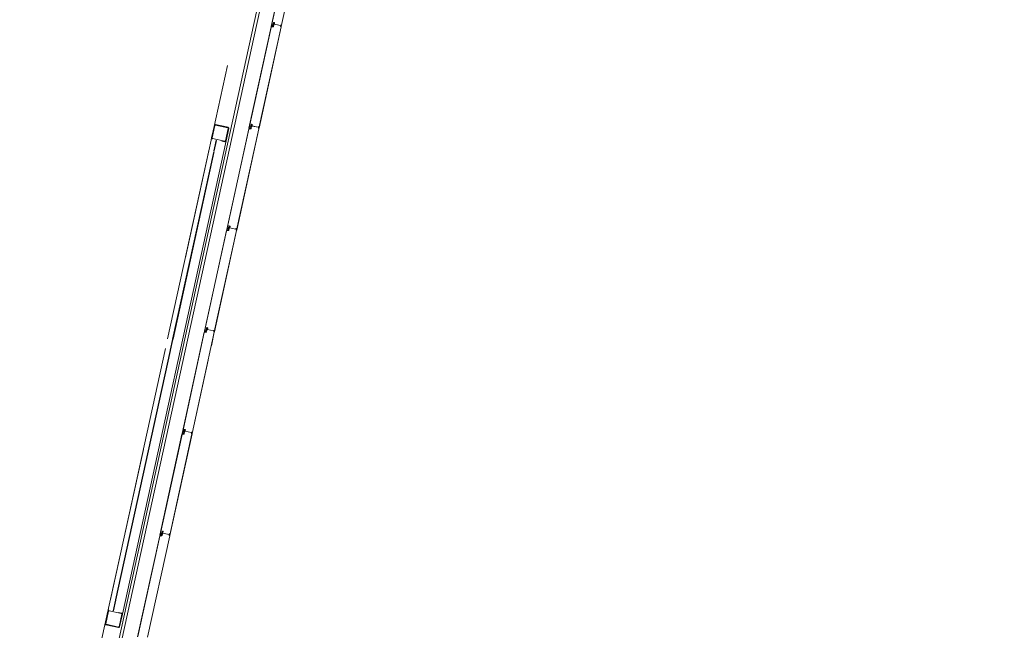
# Model space of a CAD drawing. Header units: metres. Extents: x 233012 to 233264, y 553571 to 554014.
# Tile 67 of 256: x 233055 to 233065, y 553809 to 553815. Entities that reach past the tile are written whole.
import ezdxf

# ---------------------------------------------------------------- set-up
doc = ezdxf.new("R2010")
doc.units = ezdxf.units.M
doc.linetypes.add('NLCS-HIDDEN', pattern=[4, 2, -2])
for name, color, linetype, lineweight in [('A-N---NPP', 251, 'NLCS-HIDDEN', 9), ('A-NA23_vloer', 252, 'Continuous', 0), ('A-NL$1B_3D-modellen_algemeen', 252, 'Continuous', 5), ('A-NL$1B_3D-modellen_algemeen-drsn', 252, 'Continuous', 5)]:
    doc.layers.add(name, color=color, linetype=linetype, lineweight=lineweight)

# ---------------------------------------------------------------- blocks, each defined once
blk = doc.blocks.new('NLRS_41_GM_WPB_waterslag_gen_mie - waterslag-5561632-01_Situatie')
at = {"layer": 'A-NL$1B_3D-modellen_algemeen'}
blk.add_line((36.8, -0.279), (-36.8, -0.279), dxfattribs=at)
blk = doc.blocks.new('NLRS_90_GM_groen wand_mie - NLRS_90_GM_groen wand_mie-V831-01_Situatie')
at = {"layer": 'A-NL$1B_3D-modellen_algemeen'}
for p, q in [((-2.445, 0.15), (-2.465, 0.15)), ((0.27, 0.15), (-2.345, 0.15)), ((2.345, 0.15), (0.37, 0.15)), ((2.465, 0.15), (2.445, 0.15)), ((-2.465, 0), (2.465, 0))]:
    blk.add_line(p, q, dxfattribs=at)
for points, knots in [([(-2.605, 0.14), (-2.605, 0.141), (-2.605, 0.142), (-2.604, 0.144), (-2.604, 0.145), (-2.603, 0.146), (-2.603, 0.147), (-2.602, 0.147), (-2.601, 0.148), (-2.6, 0.149), (-2.599, 0.149), (-2.599, 0.149), (-2.597, 0.15), (-2.596, 0.15), (-2.595, 0.15)], [0, 0, 0, 0, 0.166667, 0.25, 0.333333, 0.416667, 0.458333, 0.5, 0.583333, 0.666667, 0.708333, 0.75, 0.833333, 1, 1, 1, 1]), ([(-2.595, 0.145), (-2.595, 0.145), (-2.596, 0.145), (-2.597, 0.145), (-2.597, 0.144), (-2.598, 0.144), (-2.598, 0.144), (-2.598, 0.144), (-2.599, 0.143), (-2.599, 0.143), (-2.599, 0.143), (-2.6, 0.142), (-2.6, 0.141), (-2.6, 0.14), (-2.6, 0.14)], [0, 0, 0, 0, 0.166667, 0.25, 0.333333, 0.375, 0.416667, 0.5, 0.541667, 0.583333, 0.666667, 0.75, 0.833333, 1, 1, 1, 1]), ([(-2.465, 0.15), (-2.464, 0.15), (-2.463, 0.15), (-2.461, 0.149), (-2.46, 0.149), (-2.459, 0.148), (-2.459, 0.148), (-2.458, 0.147), (-2.457, 0.147), (-2.457, 0.146), (-2.456, 0.145), (-2.456, 0.144), (-2.455, 0.142), (-2.455, 0.141), (-2.455, 0.14)], [0, 0, 0, 0, 0.166667, 0.25, 0.333333, 0.375, 0.416667, 0.5, 0.541667, 0.583333, 0.666667, 0.75, 0.833333, 1, 1, 1, 1]), ([(-2.46, 0.14), (-2.46, 0.14), (-2.46, 0.141), (-2.46, 0.142), (-2.461, 0.143), (-2.461, 0.143), (-2.461, 0.143), (-2.462, 0.144), (-2.462, 0.144), (-2.462, 0.144), (-2.463, 0.144), (-2.463, 0.145), (-2.464, 0.145), (-2.465, 0.145), (-2.465, 0.145)], [0, 0, 0, 0, 0.166667, 0.25, 0.333333, 0.416667, 0.458333, 0.5, 0.583333, 0.666667, 0.708333, 0.75, 0.833333, 1, 1, 1, 1]), ([(2.465, 0.15), (2.464, 0.15), (2.463, 0.15), (2.461, 0.149), (2.46, 0.149), (2.459, 0.148), (2.459, 0.148), (2.458, 0.147), (2.457, 0.147), (2.457, 0.146), (2.456, 0.145), (2.456, 0.144), (2.455, 0.142), (2.455, 0.141), (2.455, 0.14)], [0, 0, 0, 0, 0.166667, 0.25, 0.333333, 0.375, 0.416667, 0.5, 0.541667, 0.583333, 0.666667, 0.75, 0.833333, 1, 1, 1, 1]), ([(2.46, 0.14), (2.46, 0.14), (2.46, 0.141), (2.46, 0.142), (2.461, 0.143), (2.461, 0.143), (2.461, 0.143), (2.462, 0.144), (2.462, 0.144), (2.462, 0.144), (2.463, 0.144), (2.463, 0.145), (2.464, 0.145), (2.465, 0.145), (2.465, 0.145)], [0, 0, 0, 0, 0.166667, 0.25, 0.333333, 0.416667, 0.458333, 0.5, 0.583333, 0.666667, 0.708333, 0.75, 0.833333, 1, 1, 1, 1]), ([(2.605, 0.14), (2.605, 0.141), (2.605, 0.142), (2.604, 0.144), (2.604, 0.145), (2.603, 0.146), (2.603, 0.147), (2.602, 0.147), (2.601, 0.148), (2.6, 0.149), (2.599, 0.149), (2.599, 0.149), (2.597, 0.15), (2.596, 0.15), (2.595, 0.15)], [0, 0, 0, 0, 0.166667, 0.25, 0.333333, 0.416667, 0.458333, 0.5, 0.583333, 0.666667, 0.708333, 0.75, 0.833333, 1, 1, 1, 1]), ([(2.595, 0.145), (2.595, 0.145), (2.596, 0.145), (2.597, 0.145), (2.597, 0.144), (2.598, 0.144), (2.598, 0.144), (2.598, 0.144), (2.599, 0.143), (2.599, 0.143), (2.599, 0.143), (2.6, 0.142), (2.6, 0.141), (2.6, 0.14), (2.6, 0.14)], [0, 0, 0, 0, 0.166667, 0.25, 0.333333, 0.375, 0.416667, 0.5, 0.541667, 0.583333, 0.666667, 0.75, 0.833333, 1, 1, 1, 1]), ([(-2.595, 0), (-2.596, 0), (-2.597, 0), (-2.599, 0.001), (-2.6, 0.001), (-2.601, 0.002), (-2.601, 0.002), (-2.602, 0.003), (-2.603, 0.003), (-2.603, 0.004), (-2.604, 0.005), (-2.604, 0.006), (-2.605, 0.008), (-2.605, 0.009), (-2.605, 0.01)], [0, 0, 0, 0, 0.166667, 0.25, 0.333333, 0.375, 0.416667, 0.5, 0.541667, 0.583333, 0.666667, 0.75, 0.833333, 1, 1, 1, 1]), ([(-2.6, 0.01), (-2.6, 0.01), (-2.6, 0.009), (-2.6, 0.008), (-2.599, 0.007), (-2.599, 0.007), (-2.599, 0.007), (-2.598, 0.006), (-2.598, 0.006), (-2.598, 0.006), (-2.597, 0.006), (-2.597, 0.005), (-2.596, 0.005), (-2.595, 0.005), (-2.595, 0.005)], [0, 0, 0, 0, 0.166667, 0.25, 0.333333, 0.416667, 0.458333, 0.5, 0.583333, 0.666667, 0.708333, 0.75, 0.833333, 1, 1, 1, 1]), ([(-2.465, 0.005), (-2.465, 0.005), (-2.464, 0.005), (-2.463, 0.005), (-2.463, 0.006), (-2.462, 0.006), (-2.462, 0.006), (-2.462, 0.006), (-2.461, 0.007), (-2.461, 0.007), (-2.461, 0.007), (-2.46, 0.008), (-2.46, 0.009), (-2.46, 0.01), (-2.46, 0.01)], [0, 0, 0, 0, 0.166667, 0.25, 0.333333, 0.375, 0.416667, 0.5, 0.541667, 0.583333, 0.666667, 0.75, 0.833333, 1, 1, 1, 1]), ([(-2.455, 0.01), (-2.455, 0.009), (-2.455, 0.008), (-2.456, 0.006), (-2.456, 0.005), (-2.457, 0.004), (-2.457, 0.003), (-2.458, 0.003), (-2.459, 0.002), (-2.46, 0.001), (-2.461, 0.001), (-2.461, 0.001), (-2.463, 0), (-2.464, 0), (-2.465, 0)], [0, 0, 0, 0, 0.166667, 0.25, 0.333333, 0.416667, 0.458333, 0.5, 0.583333, 0.666667, 0.708333, 0.75, 0.833333, 1, 1, 1, 1]), ([(2.455, 0.01), (2.455, 0.009), (2.455, 0.008), (2.456, 0.006), (2.456, 0.005), (2.457, 0.004), (2.457, 0.003), (2.458, 0.003), (2.459, 0.002), (2.46, 0.001), (2.461, 0.001), (2.461, 0.001), (2.463, 0), (2.464, 0), (2.465, 0)], [0, 0, 0, 0, 0.166667, 0.25, 0.333333, 0.416667, 0.458333, 0.5, 0.583333, 0.666667, 0.708333, 0.75, 0.833333, 1, 1, 1, 1]), ([(2.465, 0.005), (2.465, 0.005), (2.464, 0.005), (2.463, 0.005), (2.463, 0.006), (2.462, 0.006), (2.462, 0.006), (2.462, 0.006), (2.461, 0.007), (2.461, 0.007), (2.461, 0.007), (2.46, 0.008), (2.46, 0.009), (2.46, 0.01), (2.46, 0.01)], [0, 0, 0, 0, 0.166667, 0.25, 0.333333, 0.375, 0.416667, 0.5, 0.541667, 0.583333, 0.666667, 0.75, 0.833333, 1, 1, 1, 1]), ([(2.6, 0.01), (2.6, 0.01), (2.6, 0.009), (2.6, 0.008), (2.599, 0.007), (2.599, 0.007), (2.599, 0.007), (2.598, 0.006), (2.598, 0.006), (2.598, 0.006), (2.597, 0.006), (2.597, 0.005), (2.596, 0.005), (2.595, 0.005), (2.595, 0.005)], [0, 0, 0, 0, 0.166667, 0.25, 0.333333, 0.416667, 0.458333, 0.5, 0.583333, 0.666667, 0.708333, 0.75, 0.833333, 1, 1, 1, 1]), ([(2.595, 0), (2.596, 0), (2.597, 0), (2.599, 0.001), (2.6, 0.001), (2.601, 0.002), (2.601, 0.002), (2.602, 0.003), (2.603, 0.003), (2.603, 0.004), (2.604, 0.005), (2.604, 0.006), (2.605, 0.008), (2.605, 0.009), (2.605, 0.01)], [0, 0, 0, 0, 0.166667, 0.25, 0.333333, 0.375, 0.416667, 0.5, 0.541667, 0.583333, 0.666667, 0.75, 0.833333, 1, 1, 1, 1])]:
    blk.add_open_spline(points, degree=3, knots=knots, dxfattribs=at)
at = {"layer": 'A-NL$1B_3D-modellen_algemeen-drsn'}
for p, q in [((-2.605, 0.14), (-2.605, 0.01)), ((-2.6, 0.01), (-2.6, 0.14)), ((-2.465, 0.15), (-2.595, 0.15)), ((-2.595, 0.145), (-2.465, 0.145)), ((-2.46, 0.14), (-2.46, 0.01)), ((2.46, 0.01), (2.46, 0.14)), ((2.595, 0.15), (2.465, 0.15)), ((2.465, 0.145), (2.595, 0.145)), ((2.6, 0.14), (2.6, 0.01)), ((2.605, 0.01), (2.605, 0.14)), ((-2.465, 0.005), (-2.595, 0.005)), ((-2.595, 0), (-2.465, 0)), ((-2.455, 0.01), (-2.455, 0.04)), ((-2.34, 0.1), (-2.45, 0.1)), ((-2.45, 0.095), (-2.34, 0.095)), ((0.26, 0.1), (-2.335, 0.1)), ((-2.335, 0.095), (0.26, 0.095)), ((0.375, 0.1), (0.265, 0.1)), ((0.265, 0.095), (0.375, 0.095)), ((2.335, 0.1), (0.38, 0.1)), ((0.38, 0.095), (2.335, 0.095)), ((2.45, 0.1), (2.34, 0.1)), ((2.34, 0.095), (2.45, 0.095)), ((2.455, 0.04), (2.455, 0.01)), ((2.595, 0.005), (2.465, 0.005)), ((2.465, 0), (2.595, 0))]:
    blk.add_line(p, q, dxfattribs=at)
for centre, start, end in [((2.465, 0.14), 90, 180), ((-2.595, 0.01), 180, 270)]:
    blk.add_arc(centre, 0.01, start, end, dxfattribs=at)
for centre, major_axis, start_param, end_param in [((-2.595, 0.14), (0.00029, 0.01), 0.029378, 1.600174), ((-2.595, 0.14), (0, 0.005), 0, 1.570796), ((-2.465, 0.14), (0.0043, 0.00903), 5.15663, 6.727426), ((-2.465, 0.14), (0.00191, 0.00462), 5.105088, 6.675884), ((2.465, 0.14), (0.00392, 0.0031), 0.900942, 2.471738), ((2.595, 0.14), (0.00685, 0.00729), 5.466578, 7.037374), ((2.595, 0.14), (0.00396, 0.00305), 5.628089, 7.198886), ((-2.595, 0.01), (0.005, 0), 3.141593, 4.712389), ((-2.465, 0.01), (0.00354, 0.00354), 3.926991, 5.497787), ((-2.465, 0.01), (0.0069, 0.00724), 3.9032, 5.473996), ((2.465, 0.01), (0.00894, 0.00447), 2.677938, 4.248735), ((2.465, 0.01), (0.005, 0), 3.141593, 4.712389), ((2.595, 0.01), (0.00425, 0.00263), 4.158814, 5.72961), ((2.595, 0.01), (0.00766, 0.00643), 4.014325, 5.585121)]:
    blk.add_ellipse(centre, major_axis=major_axis, ratio=1, start_param=start_param, end_param=end_param, dxfattribs=at)

msp = doc.modelspace()

# ---------------------------------------------------------------- linework, layer by layer
at = {"layer": 'A-N---NPP', "flags": 128}
msp.add_lwpolyline([(233208.526, 553888.618), (233228.609, 553980.395), (233099.954, 554008.548), (233025.404, 553667.867), (233154.055, 553639.689), (233189.361, 553801.036), (233206.475, 553797.378), (233225.622, 553884.877)], close=True, dxfattribs=at)
at = {"layer": 'A-NA23_vloer', "flags": 128}
msp.add_lwpolyline([(233189.73, 553676.511), (233188.662, 553671.627), (233028.961, 553706.574), (233096.334, 554014.459), (233264.258, 553977.712), (233263.934, 553967.325), (233258.935, 553967.43), (233259.131, 553973.716), (233100.149, 554008.505), (233034.914, 553710.389), (233189.73, 553676.511)], dxfattribs=at)
at = {"layer": 'A-NL$1B_3D-modellen_algemeen-drsn'}
for p, q in [((233058.223, 553816.209), (233057.998, 553815.179)), ((233058, 553815.183), (233058.223, 553816.205)), ((233058.099, 553815.178), (233058.325, 553816.209)), ((233058.1, 553815.178), (233058.326, 553816.209)), ((233057.997, 553815.173), (233057.771, 553814.144)), ((233057.773, 553814.147), (233057.997, 553815.169)), ((233058.098, 553815.174), (233057.873, 553814.143)), ((233057.874, 553814.142), (233058.099, 553815.174)), ((233058.016, 553815.174), (233057.997, 553815.173)), ((233058.016, 553815.173), (233058, 553815.172)), ((233058.009, 553815.178), (233058.012, 553815.194)), ((233058.01, 553815.178), (233058.013, 553815.194)), ((233058.02, 553815.217), (233058.017, 553815.2)), ((233058.018, 553815.2), (233058.021, 553815.217)), ((233058.019, 553815.201), (233058.022, 553815.212)), ((233058.021, 553815.212), (233058.019, 553815.201)), ((233058.023, 553815.194), (233058.019, 553815.176)), ((233058.02, 553815.175), (233058.024, 553815.194)), ((233058.092, 553815.187), (233058.028, 553815.201)), ((233058.031, 553815.215), (233058.029, 553815.202)), ((233058.03, 553815.202), (233058.032, 553815.215)), ((233058.03, 553815.201), (233058.091, 553815.187)), ((233058.097, 553815.191), (233058.097, 553815.178)), ((233058.098, 553815.191), (233058.098, 553815.178)), ((233057.77, 553814.138), (233057.545, 553813.108)), ((233057.77, 553814.134), (233057.547, 553813.112)), ((233057.646, 553813.107), (233057.872, 553814.138)), ((233057.647, 553813.107), (233057.873, 553814.138)), ((233057.79, 553814.138), (233057.77, 553814.138)), ((233057.79, 553814.137), (233057.774, 553814.137)), ((233057.782, 553814.142), (233057.786, 553814.159)), ((233057.783, 553814.142), (233057.787, 553814.159)), ((233057.794, 553814.182), (233057.79, 553814.165)), ((233057.791, 553814.164), (233057.795, 553814.181)), ((233057.794, 553814.176), (233057.792, 553814.165)), ((233057.796, 553814.159), (233057.792, 553814.14)), ((233057.793, 553814.165), (233057.795, 553814.176)), ((233057.793, 553814.14), (233057.797, 553814.159)), ((233057.865, 553814.152), (233057.802, 553814.166)), ((233057.804, 553814.18), (233057.803, 553814.167)), ((233057.804, 553814.167), (233057.805, 553814.18)), ((233057.804, 553814.165), (233057.864, 553814.152)), ((233057.87, 553814.155), (233057.87, 553814.143)), ((233057.871, 553814.155), (233057.871, 553814.143)), ((233057.556, 553813.107), (233057.559, 553813.123)), ((233057.557, 553813.107), (233057.56, 553813.123)), ((233057.567, 553813.146), (233057.563, 553813.129)), ((233057.564, 553813.129), (233057.568, 553813.146)), ((233057.568, 553813.141), (233057.565, 553813.13)), ((233057.569, 553813.123), (233057.565, 553813.105)), ((233057.569, 553813.141), (233057.566, 553813.13)), ((233057.566, 553813.104), (233057.57, 553813.123)), ((233057.639, 553813.116), (233057.575, 553813.13)), ((233057.578, 553813.144), (233057.576, 553813.131)), ((233057.579, 553813.144), (233057.577, 553813.131)), ((233057.577, 553813.13), (233057.638, 553813.116)), ((233057.544, 553813.102), (233057.318, 553812.073)), ((233057.32, 553812.076), (233057.544, 553813.098)), ((233057.645, 553813.103), (233057.419, 553812.072)), ((233057.42, 553812.071), (233057.646, 553813.103)), ((233057.563, 553813.103), (233057.544, 553813.102)), ((233057.547, 553813.101), (233057.563, 553813.102)), ((233057.644, 553813.12), (233057.644, 553813.107)), ((233057.645, 553813.108), (233057.645, 553813.12)), ((233057.317, 553812.067), (233057.092, 553811.037)), ((233057.317, 553812.063), (233057.094, 553811.041)), ((233057.418, 553812.067), (233057.193, 553811.036)), ((233057.336, 553812.067), (233057.317, 553812.067)), ((233057.321, 553812.066), (233057.336, 553812.066)), ((233057.329, 553812.072), (233057.333, 553812.088)), ((233057.33, 553812.071), (233057.334, 553812.088)), ((233057.337, 553812.094), (233057.341, 553812.111)), ((233057.338, 553812.093), (233057.342, 553812.111)), ((233057.341, 553812.105), (233057.339, 553812.095)), ((233057.343, 553812.088), (233057.339, 553812.069)), ((233057.34, 553812.094), (233057.342, 553812.105)), ((233057.344, 553812.088), (233057.34, 553812.069)), ((233057.351, 553812.109), (233057.349, 553812.096)), ((233057.412, 553812.081), (233057.349, 553812.095)), ((233057.352, 553812.109), (233057.35, 553812.096)), ((233057.351, 553812.094), (233057.411, 553812.081)), ((233057.389, 553811.927), (233057.419, 553812.067)), ((233057.417, 553812.084), (233057.417, 553812.072)), ((233057.418, 553812.072), (233057.418, 553812.084)), ((233057.194, 553811.036), (233057.357, 553811.781)), ((233057.09, 553811.031), (233056.865, 553810.002)), ((233056.867, 553810.005), (233057.091, 553811.027)), ((233057.192, 553811.032), (233056.966, 553810.001)), ((233056.967, 553810), (233057.193, 553811.032)), ((233057.11, 553811.032), (233057.09, 553811.031)), ((233057.094, 553811.03), (233057.11, 553811.031)), ((233057.106, 553811.052), (233057.102, 553811.036)), ((233057.103, 553811.036), (233057.107, 553811.052)), ((233057.11, 553811.058), (233057.114, 553811.075)), ((233057.111, 553811.058), (233057.115, 553811.075)), ((233057.115, 553811.07), (233057.112, 553811.059)), ((233057.116, 553811.052), (233057.112, 553811.034)), ((233057.115, 553811.07), (233057.113, 553811.059)), ((233057.117, 553811.052), (233057.113, 553811.033)), ((233057.185, 553811.045), (233057.122, 553811.059)), ((233057.124, 553811.073), (233057.123, 553811.06)), ((233057.124, 553811.06), (233057.125, 553811.073)), ((233057.124, 553811.059), (233057.184, 553811.045)), ((233057.191, 553811.049), (233057.19, 553811.036)), ((233057.191, 553811.037), (233057.192, 553811.049)), ((233056.887, 553810.04), (233056.884, 553810.023)), ((233056.885, 553810.022), (233056.888, 553810.04)), ((233056.888, 553810.034), (233056.886, 553810.024)), ((233056.889, 553810.034), (233056.887, 553810.023)), ((233056.959, 553810.01), (233056.895, 553810.024)), ((233056.898, 553810.038), (233056.896, 553810.025)), ((233056.899, 553810.038), (233056.897, 553810.025)), ((233056.897, 553810.023), (233056.958, 553810.01)), ((233056.864, 553809.996), (233056.639, 553808.966)), ((233056.864, 553809.992), (233056.64, 553808.97)), ((233056.74, 553808.965), (233056.965, 553809.996)), ((233056.741, 553808.965), (233056.966, 553809.996)), ((233056.883, 553809.996), (233056.864, 553809.996)), ((233056.867, 553809.995), (233056.883, 553809.995)), ((233056.876, 553810.001), (233056.879, 553810.017)), ((233056.877, 553810), (233056.88, 553810.017)), ((233056.89, 553810.017), (233056.886, 553809.998)), ((233056.887, 553809.998), (233056.891, 553810.017)), ((233056.964, 553810.013), (233056.964, 553810.001)), ((233056.965, 553810.013), (233056.965, 553810.001))]:
    msp.add_line(p, q, dxfattribs=at)
for centre, major_axis, start_param, end_param in [((233058.001, 553815.168), (0.00298, 0.00267), 0.931354, 2.19532), ((233058.001, 553815.168), (0.00203, -0.00344), 2.699863, 3.963829), ((233058.004, 553815.182), (0.0042, 0.00007), 2.909966, 4.217373), ((233058.004, 553815.182), (0.00345, -0.0024), 3.534291, 4.841698), ((233058.007, 553815.178), (0.00151, -0.00282), 5.313654, 7.14784), ((233058.007, 553815.178), (0.0017, -0.0014), 4.924274, 6.758459), ((233058.007, 553815.178), (0.00081, -0.00205), 5.42827, 7.262456), ((233058.016, 553815.194), (0.00188, -0.00295), 3.371735, 3.930592), ((233058.016, 553815.194), (-0.00016, -0.0035), 3.985195, 4.544052), ((233058.016, 553815.194), (0.00108, -0.00225), 3.490623, 4.04948), ((233058.015, 553815.201), (0.00189, -0.00113), 6.046079, 6.604935), ((233058.015, 553815.201), (0.00144, -0.00166), 0.083893, 0.64275), ((233058.016, 553815.176), (0.00225, 0.00108), 4.29038, 5.620278), ((233058.016, 553815.176), (0.00143, -0.0032), 5.888446, 7.218344), ((233058.016, 553815.176), (0.00275, 0.00217), 4.069193, 5.39909), ((233058.015, 553815.201), (0.00315, -0.00056), 5.686243, 6.2451), ((233058.022, 553815.2), (0.00316, 0.00052), 2.764345, 4.299093), ((233058.022, 553815.2), (0.00218, 0.00029), 2.796726, 4.331349), ((233058.022, 553815.2), (0.0022, -0.00005), 2.951707, 4.48633), ((233058.024, 553815.216), (0.00116, 0.0033), 0.122489, 1.693286), ((233058.024, 553815.216), (0.00116, 0.0033), 0.122489, 1.693286), ((233058.024, 553815.216), (0.00192, 0.0016), 0.662909, 2.233706), ((233058.024, 553815.211), (0.00306, 0.00094), 1.055608, 2.626404), ((233058.02, 553815.195), (0.00138, 0.00322), 4.902642, 6.438001), ((233058.02, 553815.195), (0.00212, -0.00278), 0.704419, 2.239778), ((233058.02, 553815.195), (-0.0004, -0.00247), 1.517566, 3.052924), ((233058.024, 553815.211), (0.00219, 0.00023), 1.249046, 2.819842), ((233058.024, 553815.211), (0.00219, 0.00023), 1.249046, 2.819842), ((233058.026, 553815.211), (0.00246, -0.00204), 0.564994, 2.048524), ((233058.026, 553815.211), (0.00131, 0.00177), 5.221733, 6.705263), ((233058.026, 553815.211), (0.00072, 0.00208), 4.916898, 6.400428), ((233058.03, 553815.203), (0.00077, 0.00341), 1.664264, 2.402198), ((233058.03, 553815.203), (0.0035, -0.00012), 3.048082, 3.786017), ((233058.03, 553815.203), (0.00199, 0.00152), 2.360264, 3.114134), ((233058.028, 553815.215), (-0.00014, -0.0035), 1.481303, 2.964833), ((233058.028, 553815.215), (0.00145, 0.00319), 5.011082, 6.494612), ((233058.028, 553815.215), (0.00137, 0.00209), 5.162977, 6.646507), ((233058.031, 553815.202), (0.00061, -0.00153), 4.202447, 5.685977), ((233058.031, 553815.202), (0.000586, -0.000281), 3.460683, 4.944212), ((233058.031, 553815.202), (0.000142, -0.000634), 4.363322, 5.846852), ((233058.091, 553815.188), (0.000794, -0.000608), 5.150418, 6.721214), ((233058.092, 553815.188), (0.000884, -0.000467), 4.982599, 6.553395), ((233058.095, 553815.191), (0.00069, 0.00186), 0.040866, 1.709453), ((233058.096, 553815.178), (0.0027, -0.0013), 2.472128, 4.943664), ((233058.096, 553815.178), (0.00299, -0.00023), 2.099436, 4.570971), ((233058.095, 553815.191), (0.00031, 0.00126), 4.933576, 7.877773), ((233058.096, 553815.178), (0.00199, -0.00017), 2.107302, 4.578591), ((233058.095, 553815.191), (0.00045, -0.00195), 1.326327, 2.798059), ((233058.095, 553815.191), (0.000034, -0.000291), 1.43767, 4.381867), ((233058.095, 553815.191), (0.000102, -0.000275), 1.198998, 4.143195), ((233058.095, 553815.181), (0.000994, -0.000113), 5.278694, 6.377924), ((233058.098, 553815.179), (0.00164, 0.00075), 2.825219, 5.469697), ((233058.097, 553815.174), (0.000016, -0.001), 1.338972, 2.909768), ((233058.097, 553815.174), (0.000016, -0.001), 1.338972, 2.909768), ((233058.098, 553815.179), (0.000791, -0.000117), 3.465414, 5.959476), ((233058.098, 553815.179), (0.000584, 0.000547), 2.566065, 5.060127), ((233058.097, 553815.174), (0.00145, 0.00138), 5.307534, 6.87833), ((233057.774, 553814.133), (0.00298, 0.00267), 0.931354, 2.19532), ((233057.774, 553814.133), (0.00203, -0.00344), 2.699863, 3.963829), ((233057.777, 553814.147), (0.0042, 0.00007), 2.909966, 4.217373), ((233057.777, 553814.147), (0.00345, -0.0024), 3.534291, 4.841698), ((233057.78, 553814.143), (0.00151, -0.00282), 5.313654, 7.14784), ((233057.78, 553814.143), (0.0017, -0.0014), 4.924274, 6.758459), ((233057.78, 553814.143), (0.00081, -0.00205), 5.42827, 7.262456), ((233057.789, 553814.158), (0.00188, -0.00295), 3.371735, 3.930592), ((233057.789, 553814.158), (-0.00016, -0.0035), 3.985195, 4.544052), ((233057.789, 553814.158), (0.00108, -0.00225), 3.490623, 4.04948), ((233057.788, 553814.165), (0.00189, -0.00113), 6.046079, 6.604935), ((233057.788, 553814.165), (0.00144, -0.00166), 0.083893, 0.64275), ((233057.788, 553814.165), (0.00315, -0.00056), 5.686243, 6.2451), ((233057.79, 553814.141), (0.00225, 0.00108), 4.29038, 5.620278), ((233057.79, 553814.141), (0.00143, -0.0032), 5.888446, 7.218344), ((233057.79, 553814.141), (0.00275, 0.00217), 4.069193, 5.39909), ((233057.795, 553814.165), (0.00316, 0.00052), 2.764345, 4.299093), ((233057.795, 553814.165), (0.00218, 0.00029), 2.796726, 4.331349), ((233057.795, 553814.165), (0.0022, -0.00005), 2.951707, 4.48633), ((233057.797, 553814.181), (0.00116, 0.0033), 0.122489, 1.693286), ((233057.797, 553814.181), (0.00116, 0.0033), 0.122489, 1.693286), ((233057.797, 553814.176), (0.00306, 0.00094), 1.055608, 2.626404), ((233057.794, 553814.159), (-0.0004, -0.00247), 1.517566, 3.052924), ((233057.797, 553814.181), (0.00192, 0.0016), 0.662909, 2.233706), ((233057.797, 553814.176), (0.00219, 0.00023), 1.249046, 2.819842), ((233057.797, 553814.176), (0.00219, 0.00023), 1.249046, 2.819842), ((233057.794, 553814.159), (0.00138, 0.00322), 4.902642, 6.438001), ((233057.794, 553814.159), (0.00212, -0.00278), 0.704419, 2.239778), ((233057.799, 553814.175), (0.00246, -0.00204), 0.564994, 2.048524), ((233057.799, 553814.175), (0.00131, 0.00177), 5.221733, 6.705263), ((233057.799, 553814.175), (0.00072, 0.00208), 4.916898, 6.400428), ((233057.804, 553814.167), (0.00077, 0.00341), 1.664264, 2.402198), ((233057.804, 553814.167), (0.0035, -0.00012), 3.048082, 3.786017), ((233057.804, 553814.167), (0.00199, 0.00152), 2.360264, 3.114134), ((233057.802, 553814.18), (-0.00014, -0.0035), 1.481303, 2.964833), ((233057.802, 553814.18), (0.00145, 0.00319), 5.011082, 6.494612), ((233057.802, 553814.18), (0.00137, 0.00209), 5.162977, 6.646507), ((233057.804, 553814.167), (0.00061, -0.00153), 4.202447, 5.685977), ((233057.804, 553814.167), (0.000586, -0.000281), 3.460683, 4.944212), ((233057.804, 553814.167), (0.000142, -0.000634), 4.363322, 5.846852), ((233057.864, 553814.153), (0.000794, -0.000608), 5.150418, 6.721214), ((233057.865, 553814.153), (0.000884, -0.000467), 4.982599, 6.553395), ((233057.868, 553814.156), (0.00069, 0.00186), 0.040866, 1.709453), ((233057.868, 553814.155), (0.00031, 0.00126), 4.933576, 7.877773), ((233057.87, 553814.143), (0.0027, -0.0013), 2.472128, 4.943664), ((233057.87, 553814.143), (0.00299, -0.00023), 2.099436, 4.570971), ((233057.868, 553814.155), (0.000034, -0.000291), 1.43767, 4.381867), ((233057.868, 553814.155), (0.000102, -0.000275), 1.198998, 4.143195), ((233057.87, 553814.143), (0.00199, -0.00017), 2.107302, 4.578591), ((233057.868, 553814.155), (0.00045, -0.00195), 1.326327, 2.798059), ((233057.868, 553814.146), (0.000994, -0.000113), 5.278694, 6.377924), ((233057.872, 553814.143), (0.00164, 0.00075), 2.825219, 5.469697), ((233057.872, 553814.143), (0.000791, -0.000117), 3.465414, 5.959476), ((233057.872, 553814.143), (0.000584, 0.000547), 2.566065, 5.060127), ((233057.871, 553814.139), (0.00145, 0.00138), 5.307534, 6.87833), ((233057.871, 553814.139), (0.000016, -0.001), 1.338972, 2.909768), ((233057.871, 553814.139), (0.000016, -0.001), 1.338972, 2.909768), ((233057.563, 553813.123), (0.00188, -0.00295), 3.371735, 3.930592), ((233057.563, 553813.123), (-0.00016, -0.0035), 3.985195, 4.544052), ((233057.563, 553813.123), (0.00108, -0.00225), 3.490623, 4.04948), ((233057.561, 553813.13), (0.00189, -0.00113), 6.046079, 6.604935), ((233057.561, 553813.13), (0.00144, -0.00166), 0.083893, 0.64275), ((233057.561, 553813.13), (0.00315, -0.00056), 5.686243, 6.2451), ((233057.568, 553813.129), (0.00316, 0.00052), 2.764345, 4.299093), ((233057.568, 553813.129), (0.00218, 0.00029), 2.796726, 4.331349), ((233057.568, 553813.129), (0.0022, -0.00005), 2.951707, 4.48633), ((233057.571, 553813.145), (0.00116, 0.0033), 0.122489, 1.693286), ((233057.571, 553813.145), (0.00116, 0.0033), 0.122489, 1.693286), ((233057.571, 553813.145), (0.00192, 0.0016), 0.662909, 2.233706), ((233057.571, 553813.14), (0.00306, 0.00094), 1.055608, 2.626404), ((233057.567, 553813.124), (0.00138, 0.00322), 4.902642, 6.438001), ((233057.567, 553813.124), (0.00212, -0.00278), 0.704419, 2.239778), ((233057.567, 553813.124), (-0.0004, -0.00247), 1.517566, 3.052924), ((233057.571, 553813.14), (0.00219, 0.00023), 1.249046, 2.819842), ((233057.571, 553813.14), (0.00219, 0.00023), 1.249046, 2.819842), ((233057.572, 553813.14), (0.00246, -0.00204), 0.564994, 2.048524), ((233057.572, 553813.14), (0.00131, 0.00177), 5.221733, 6.705263), ((233057.572, 553813.14), (0.00072, 0.00208), 4.916898, 6.400428), ((233057.577, 553813.132), (0.00077, 0.00341), 1.664264, 2.402198), ((233057.577, 553813.132), (0.0035, -0.00012), 3.048082, 3.786017), ((233057.577, 553813.132), (0.00199, 0.00152), 2.360264, 3.114134), ((233057.575, 553813.144), (-0.00014, -0.0035), 1.481303, 2.964833), ((233057.575, 553813.144), (0.00145, 0.00319), 5.011082, 6.494612), ((233057.575, 553813.144), (0.00137, 0.00209), 5.162977, 6.646507), ((233057.578, 553813.131), (0.00061, -0.00153), 4.202447, 5.685977), ((233057.578, 553813.131), (0.000586, -0.000281), 3.460683, 4.944212), ((233057.578, 553813.131), (0.000142, -0.000634), 4.363322, 5.846852), ((233057.548, 553813.097), (0.00298, 0.00267), 0.931354, 2.19532), ((233057.548, 553813.097), (0.00203, -0.00344), 2.699863, 3.963829), ((233057.551, 553813.111), (0.0042, 0.00007), 2.909966, 4.217373), ((233057.551, 553813.111), (0.00345, -0.0024), 3.534291, 4.841698), ((233057.553, 553813.107), (0.00151, -0.00282), 5.313654, 7.14784), ((233057.553, 553813.107), (0.0017, -0.0014), 4.924274, 6.758459), ((233057.553, 553813.107), (0.00081, -0.00205), 5.42827, 7.262456), ((233057.563, 553813.105), (0.00225, 0.00108), 4.29038, 5.620278), ((233057.563, 553813.105), (0.00143, -0.0032), 5.888446, 7.218344), ((233057.563, 553813.105), (0.00275, 0.00217), 4.069193, 5.39909), ((233057.638, 553813.117), (0.000794, -0.000608), 5.150418, 6.721214), ((233057.641, 553813.12), (0.00069, 0.00186), 0.040866, 1.709453), ((233057.639, 553813.117), (0.000884, -0.000467), 4.982599, 6.553395), ((233057.643, 553813.107), (0.0027, -0.0013), 2.472128, 4.943664), ((233057.643, 553813.107), (0.00299, -0.00023), 2.099436, 4.570971), ((233057.642, 553813.12), (0.00031, 0.00126), 4.933576, 7.877773), ((233057.642, 553813.12), (0.000034, -0.000291), 1.43767, 4.381867), ((233057.642, 553813.12), (0.000102, -0.000275), 1.198998, 4.143195), ((233057.643, 553813.107), (0.00199, -0.00017), 2.107302, 4.578591), ((233057.642, 553813.12), (0.00045, -0.00195), 1.326327, 2.798059), ((233057.642, 553813.11), (0.000994, -0.000113), 5.278694, 6.377924), ((233057.645, 553813.108), (0.00164, 0.00075), 2.825219, 5.469697), ((233057.644, 553813.103), (0.000016, -0.001), 1.338972, 2.909768), ((233057.644, 553813.103), (0.000016, -0.001), 1.338972, 2.909768), ((233057.645, 553813.108), (0.000791, -0.000117), 3.465414, 5.959476), ((233057.645, 553813.108), (0.000584, 0.000547), 2.566065, 5.060127), ((233057.644, 553813.103), (0.00145, 0.00138), 5.307534, 6.87833), ((233057.321, 553812.062), (0.00298, 0.00267), 0.931354, 2.19532), ((233057.321, 553812.062), (0.00203, -0.00344), 2.699863, 3.963829), ((233057.324, 553812.076), (0.0042, 0.00007), 2.909966, 4.217373), ((233057.324, 553812.076), (0.00345, -0.0024), 3.534291, 4.841698), ((233057.327, 553812.072), (0.00151, -0.00282), 5.313654, 7.14784), ((233057.327, 553812.072), (0.0017, -0.0014), 4.924274, 6.758459), ((233057.327, 553812.072), (0.00081, -0.00205), 5.42827, 7.262456), ((233057.336, 553812.087), (0.00188, -0.00295), 3.371735, 3.930592), ((233057.336, 553812.087), (-0.00016, -0.0035), 3.985195, 4.544052), ((233057.336, 553812.087), (0.00108, -0.00225), 3.490623, 4.04948), ((233057.335, 553812.094), (0.00189, -0.00113), 6.046079, 6.604935), ((233057.335, 553812.094), (0.00144, -0.00166), 0.083893, 0.64275), ((233057.336, 553812.07), (0.00225, 0.00108), 4.29038, 5.620278), ((233057.336, 553812.07), (0.00143, -0.0032), 5.888446, 7.218344), ((233057.336, 553812.07), (0.00275, 0.00217), 4.069193, 5.39909), ((233057.335, 553812.094), (0.00315, -0.00056), 5.686243, 6.2451), ((233057.342, 553812.094), (0.00316, 0.00052), 2.764345, 4.299093), ((233057.342, 553812.094), (0.00218, 0.00029), 2.796726, 4.331349), ((233057.342, 553812.094), (0.0022, -0.00005), 2.951707, 4.48633), ((233057.344, 553812.11), (0.00116, 0.0033), 0.122489, 1.693286), ((233057.344, 553812.11), (0.00116, 0.0033), 0.122489, 1.693286), ((233057.344, 553812.105), (0.00306, 0.00094), 1.055608, 2.626404), ((233057.34, 553812.088), (0.00138, 0.00322), 4.902642, 6.438001), ((233057.34, 553812.088), (0.00212, -0.00278), 0.704419, 2.239778), ((233057.34, 553812.088), (-0.0004, -0.00247), 1.517566, 3.052924), ((233057.344, 553812.11), (0.00192, 0.0016), 0.662909, 2.233706), ((233057.344, 553812.105), (0.00219, 0.00023), 1.249046, 2.819842), ((233057.344, 553812.105), (0.00219, 0.00023), 1.249046, 2.819842), ((233057.346, 553812.104), (0.00131, 0.00177), 5.221733, 6.705263), ((233057.346, 553812.104), (0.00072, 0.00208), 4.916898, 6.400428), ((233057.346, 553812.104), (0.00246, -0.00204), 0.564994, 2.048524), ((233057.351, 553812.096), (0.00077, 0.00341), 1.664264, 2.402198), ((233057.351, 553812.096), (0.0035, -0.00012), 3.048082, 3.786017), ((233057.351, 553812.096), (0.00199, 0.00152), 2.360264, 3.114134), ((233057.349, 553812.109), (-0.00014, -0.0035), 1.481303, 2.964833), ((233057.349, 553812.109), (0.00145, 0.00319), 5.011082, 6.494612), ((233057.349, 553812.109), (0.00137, 0.00209), 5.162977, 6.646507), ((233057.351, 553812.096), (0.00061, -0.00153), 4.202447, 5.685977), ((233057.351, 553812.096), (0.000586, -0.000281), 3.460683, 4.944212), ((233057.351, 553812.096), (0.000142, -0.000634), 4.363322, 5.846852), ((233057.411, 553812.082), (0.000794, -0.000608), 5.150418, 6.721214), ((233057.412, 553812.082), (0.000884, -0.000467), 4.982599, 6.553395), ((233057.415, 553812.085), (0.00069, 0.00186), 0.040866, 1.709453), ((233057.417, 553812.072), (0.0027, -0.0013), 2.472128, 4.943664), ((233057.417, 553812.072), (0.00299, -0.00023), 2.099436, 4.570971), ((233057.415, 553812.084), (0.00031, 0.00126), 4.933576, 7.877773), ((233057.415, 553812.084), (0.00045, -0.00195), 1.326327, 2.798059), ((233057.415, 553812.084), (0.000034, -0.000291), 1.43767, 4.381867), ((233057.415, 553812.084), (0.000102, -0.000275), 1.198998, 4.143195), ((233057.417, 553812.072), (0.00199, -0.00017), 2.107302, 4.578591), ((233057.415, 553812.075), (0.000994, -0.000113), 5.278694, 6.377924), ((233057.419, 553812.072), (0.00164, 0.00075), 2.825219, 5.469697), ((233057.419, 553812.072), (0.000791, -0.000117), 3.465414, 5.959476), ((233057.419, 553812.072), (0.000584, 0.000547), 2.566065, 5.060127), ((233057.417, 553812.068), (0.00145, 0.00138), 5.307534, 6.87833), ((233057.417, 553812.068), (0.000016, -0.001), 1.338972, 2.909768), ((233057.417, 553812.068), (0.000016, -0.001), 1.338972, 2.909768), ((233057.094, 553811.026), (0.00298, 0.00267), 0.931354, 2.19532), ((233057.094, 553811.026), (0.00203, -0.00344), 2.699863, 3.963829), ((233057.098, 553811.04), (0.0042, 0.00007), 2.909966, 4.217373), ((233057.098, 553811.04), (0.00345, -0.0024), 3.534291, 4.841698), ((233057.1, 553811.036), (0.00151, -0.00282), 5.313654, 7.14784), ((233057.1, 553811.036), (0.0017, -0.0014), 4.924274, 6.758459), ((233057.1, 553811.036), (0.00081, -0.00205), 5.42827, 7.262456), ((233057.109, 553811.052), (0.00188, -0.00295), 3.371735, 3.930592), ((233057.109, 553811.052), (-0.00016, -0.0035), 3.985195, 4.544052), ((233057.109, 553811.052), (0.00108, -0.00225), 3.490623, 4.04948), ((233057.108, 553811.059), (0.00315, -0.00056), 5.686243, 6.2451), ((233057.108, 553811.059), (0.00189, -0.00113), 6.046079, 6.604935), ((233057.108, 553811.059), (0.00144, -0.00166), 0.083893, 0.64275), ((233057.11, 553811.034), (0.00225, 0.00108), 4.29038, 5.620278), ((233057.11, 553811.034), (0.00143, -0.0032), 5.888446, 7.218344), ((233057.11, 553811.034), (0.00275, 0.00217), 4.069193, 5.39909), ((233057.115, 553811.058), (0.00316, 0.00052), 2.764345, 4.299093), ((233057.115, 553811.058), (0.00218, 0.00029), 2.796726, 4.331349), ((233057.115, 553811.058), (0.0022, -0.00005), 2.951707, 4.48633), ((233057.117, 553811.074), (0.00116, 0.0033), 0.122489, 1.693286), ((233057.117, 553811.074), (0.00116, 0.0033), 0.122489, 1.693286), ((233057.114, 553811.053), (-0.0004, -0.00247), 1.517566, 3.052924), ((233057.117, 553811.074), (0.00192, 0.0016), 0.662909, 2.233706), ((233057.118, 553811.069), (0.00306, 0.00094), 1.055608, 2.626404), ((233057.118, 553811.069), (0.00219, 0.00023), 1.249046, 2.819842), ((233057.118, 553811.069), (0.00219, 0.00023), 1.249046, 2.819842), ((233057.114, 553811.053), (0.00138, 0.00322), 4.902642, 6.438001), ((233057.114, 553811.053), (0.00212, -0.00278), 0.704419, 2.239778), ((233057.119, 553811.069), (0.00246, -0.00204), 0.564994, 2.048524), ((233057.119, 553811.069), (0.00131, 0.00177), 5.221733, 6.705263), ((233057.119, 553811.069), (0.00072, 0.00208), 4.916898, 6.400428), ((233057.124, 553811.061), (0.00077, 0.00341), 1.664264, 2.402198), ((233057.124, 553811.061), (0.0035, -0.00012), 3.048082, 3.786017), ((233057.124, 553811.061), (0.00199, 0.00152), 2.360264, 3.114134), ((233057.122, 553811.073), (0.00137, 0.00209), 5.162977, 6.646507), ((233057.122, 553811.073), (-0.00014, -0.0035), 1.481303, 2.964833), ((233057.122, 553811.073), (0.00145, 0.00319), 5.011082, 6.494612), ((233057.124, 553811.06), (0.00061, -0.00153), 4.202447, 5.685977), ((233057.124, 553811.06), (0.000586, -0.000281), 3.460683, 4.944212), ((233057.124, 553811.06), (0.000142, -0.000634), 4.363322, 5.846852), ((233057.185, 553811.046), (0.000794, -0.000608), 5.150418, 6.721214), ((233057.186, 553811.046), (0.000884, -0.000467), 4.982599, 6.553395), ((233057.188, 553811.049), (0.00069, 0.00186), 0.040866, 1.709453), ((233057.189, 553811.049), (0.00031, 0.00126), 4.933576, 7.877773), ((233057.19, 553811.036), (0.0027, -0.0013), 2.472128, 4.943664), ((233057.19, 553811.036), (0.00299, -0.00023), 2.099436, 4.570971), ((233057.189, 553811.049), (0.000034, -0.000291), 1.43767, 4.381867), ((233057.189, 553811.049), (0.000102, -0.000275), 1.198998, 4.143195), ((233057.19, 553811.036), (0.00199, -0.00017), 2.107302, 4.578591), ((233057.189, 553811.049), (0.00045, -0.00195), 1.326327, 2.798059), ((233057.189, 553811.039), (0.000994, -0.000113), 5.278694, 6.377924), ((233057.192, 553811.037), (0.00164, 0.00075), 2.825219, 5.469697), ((233057.192, 553811.037), (0.000791, -0.000117), 3.465414, 5.959476), ((233057.192, 553811.037), (0.000584, 0.000547), 2.566065, 5.060127), ((233057.191, 553811.032), (0.00145, 0.00138), 5.307534, 6.87833), ((233057.191, 553811.032), (0.000016, -0.001), 1.338972, 2.909768), ((233057.191, 553811.032), (0.000016, -0.001), 1.338972, 2.909768), ((233056.883, 553810.016), (0.00188, -0.00295), 3.371735, 3.930592), ((233056.883, 553810.016), (-0.00016, -0.0035), 3.985195, 4.544052), ((233056.882, 553810.023), (0.00189, -0.00113), 6.046079, 6.604935), ((233056.882, 553810.023), (0.00144, -0.00166), 0.083893, 0.64275), ((233056.882, 553810.023), (0.00315, -0.00056), 5.686243, 6.2451), ((233056.889, 553810.023), (0.00316, 0.00052), 2.764345, 4.299093), ((233056.889, 553810.023), (0.00218, 0.00029), 2.796726, 4.331349), ((233056.889, 553810.023), (0.0022, -0.00005), 2.951707, 4.48633), ((233056.891, 553810.039), (0.00116, 0.0033), 0.122489, 1.693286), ((233056.891, 553810.039), (0.00116, 0.0033), 0.122489, 1.693286), ((233056.891, 553810.039), (0.00192, 0.0016), 0.662909, 2.233706), ((233056.891, 553810.034), (0.00306, 0.00094), 1.055608, 2.626404), ((233056.887, 553810.017), (0.00138, 0.00322), 4.902642, 6.438001), ((233056.887, 553810.017), (0.00212, -0.00278), 0.704419, 2.239778), ((233056.887, 553810.017), (-0.0004, -0.00247), 1.517566, 3.052924), ((233056.891, 553810.034), (0.00219, 0.00023), 1.249046, 2.819842), ((233056.891, 553810.034), (0.00219, 0.00023), 1.249046, 2.819842), ((233056.893, 553810.033), (0.00246, -0.00204), 0.564994, 2.048524), ((233056.893, 553810.033), (0.00131, 0.00177), 5.221733, 6.705263), ((233056.893, 553810.033), (0.00072, 0.00208), 4.916898, 6.400428), ((233056.897, 553810.025), (0.00077, 0.00341), 1.664264, 2.402198), ((233056.897, 553810.025), (0.0035, -0.00012), 3.048082, 3.786017), ((233056.897, 553810.025), (0.00199, 0.00152), 2.360264, 3.114134), ((233056.895, 553810.038), (-0.00014, -0.0035), 1.481303, 2.964833), ((233056.895, 553810.038), (0.00145, 0.00319), 5.011082, 6.494612), ((233056.895, 553810.038), (0.00137, 0.00209), 5.162977, 6.646507), ((233056.898, 553810.025), (0.00061, -0.00153), 4.202447, 5.685977), ((233056.898, 553810.025), (0.000586, -0.000281), 3.460683, 4.944212), ((233056.898, 553810.025), (0.000142, -0.000634), 4.363322, 5.846852), ((233056.868, 553809.991), (0.00298, 0.00267), 0.931354, 2.19532), ((233056.868, 553809.991), (0.00203, -0.00344), 2.699863, 3.963829), ((233056.871, 553810.005), (0.0042, 0.00007), 2.909966, 4.217373), ((233056.871, 553810.005), (0.00345, -0.0024), 3.534291, 4.841698), ((233056.874, 553810.001), (0.00151, -0.00282), 5.313654, 7.14784), ((233056.874, 553810.001), (0.0017, -0.0014), 4.924274, 6.758459), ((233056.874, 553810.001), (0.00081, -0.00205), 5.42827, 7.262456), ((233056.883, 553810.016), (0.00108, -0.00225), 3.490623, 4.04948), ((233056.883, 553809.999), (0.00225, 0.00108), 4.29038, 5.620278), ((233056.883, 553809.999), (0.00143, -0.0032), 5.888446, 7.218344), ((233056.883, 553809.999), (0.00275, 0.00217), 4.069193, 5.39909), ((233056.958, 553810.011), (0.000794, -0.000608), 5.150418, 6.721214), ((233056.959, 553810.011), (0.000884, -0.000467), 4.982599, 6.553395), ((233056.962, 553810.014), (0.00069, 0.00186), 0.040866, 1.709453), ((233056.963, 553810.001), (0.0027, -0.0013), 2.472128, 4.943664), ((233056.963, 553810.001), (0.00299, -0.00023), 2.099436, 4.570971), ((233056.962, 553810.013), (0.00031, 0.00126), 4.933576, 7.877773), ((233056.963, 553810.001), (0.00199, -0.00017), 2.107302, 4.578591), ((233056.962, 553810.013), (0.00045, -0.00195), 1.326327, 2.798059), ((233056.962, 553810.013), (0.000034, -0.000291), 1.43767, 4.381867), ((233056.962, 553810.013), (0.000102, -0.000275), 1.198998, 4.143195), ((233056.962, 553810.004), (0.000994, -0.000113), 5.278694, 6.377924), ((233056.966, 553810.001), (0.00164, 0.00075), 2.825219, 5.469697), ((233056.966, 553810.001), (0.000791, -0.000117), 3.465414, 5.959476), ((233056.966, 553810.001), (0.000584, 0.000547), 2.566065, 5.060127), ((233056.964, 553809.997), (0.00145, 0.00138), 5.307534, 6.87833), ((233056.964, 553809.997), (0.000016, -0.001), 1.338972, 2.909768), ((233056.964, 553809.997), (0.000016, -0.001), 1.338972, 2.909768)]:
    msp.add_ellipse(centre, major_axis=major_axis, ratio=1, start_param=start_param, end_param=end_param, dxfattribs=at)

# ---------------------------------------------------------------- block references
at = {"layer": 'A-NL$1B_3D-modellen_algemeen'}
for name, p, rotation in [('NLRS_41_GM_WPB_waterslag_gen_mie - waterslag-5561632-01_Situatie', (233057.137, 553810.774), 257.6567290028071), ('NLRS_90_GM_groen wand_mie - NLRS_90_GM_groen wand_mie-V831-01_Situatie', (233057.011, 553811.605), 77.6567290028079)]:
    msp.add_blockref(name, p, dxfattribs=dict(at, rotation=rotation))

doc.saveas('drawing.dxf')
